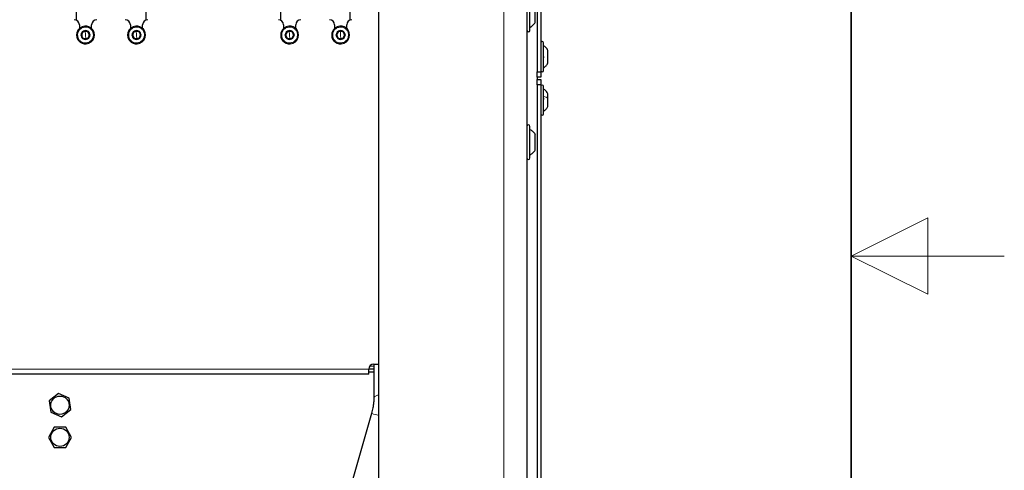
# Paper-space layout 'Blatt3' of a CAD drawing. Header units: millimetres. Extents: x 5 to 418, y 2 to 292.
# Tile 94 of 97: x 354 to 418, y 133 to 163. Entities that reach past the tile are written whole.
import ezdxf

# ---------------------------------------------------------------- set-up
doc = ezdxf.new("R2010")
doc.units = ezdxf.units.MM
doc.layers.add('SLD-0', color=7, linetype='Continuous')

psp = doc.layouts.new('Blatt3')

# ---------------------------------------------------------------- linework, layer by layer
at = {"color": 7, "linetype": 'Continuous', "lineweight": 18}
for p, q in [((385.3156, 99.273), (385.3156, 260.9397)), ((357.4156, 161.8284), (357.4804, 161.8126)), ((357.9638, 161.939), (357.9608, 161.9789)), ((357.9822, 161.6897), (357.9638, 161.939)), ((357.9822, 161.6897), (358.0007, 161.4403)), ((358.0007, 161.4403), (358.0037, 161.4005)), ((358.5488, 161.5509), (358.4841, 161.5668)), ((360.749, 161.8284), (360.8137, 161.8126)), ((361.2971, 161.939), (361.2941, 161.9789)), ((361.3156, 161.6897), (361.2971, 161.939)), ((361.3156, 161.6897), (361.3341, 161.4403)), ((361.3341, 161.4403), (361.337, 161.4005)), ((361.8822, 161.5509), (361.8174, 161.5668)), ((370.749, 161.8284), (370.8137, 161.8126)), ((371.2971, 161.939), (371.2941, 161.9789)), ((371.3156, 161.6897), (371.2971, 161.939)), ((371.3156, 161.6897), (371.3341, 161.4403)), ((371.3341, 161.4403), (371.337, 161.4005)), ((371.8822, 161.5509), (371.8174, 161.5668)), ((374.0823, 161.8284), (374.1471, 161.8126)), ((374.6304, 161.939), (374.6275, 161.9789)), ((374.6489, 161.6897), (374.6304, 161.939)), ((374.6489, 161.6897), (374.6674, 161.4403)), ((374.6674, 161.4403), (374.6703, 161.4005)), ((375.2155, 161.5509), (375.1507, 161.5668)), ((376.4821, 139.8563), (316.4821, 139.8563)), ((376.8156, 140.0563), (376.5487, 140.0563))]:
    psp.add_line(p, q, dxfattribs=at)
at = {"color": 7, "linetype": 'Continuous', "lineweight": 25}
for p, q in [((386.8156, 260.9397), (386.8156, 99.273)), ((377.1489, 100.1063), (377.1489, 260.1063)), ((357.383, 249.4397), (357.383, 162.6615)), ((361.9149, 249.4397), (361.9149, 162.6615)), ((370.7163, 249.4397), (370.7163, 162.6615)), ((375.2482, 249.4397), (375.2482, 162.6615)), ((387.4822, 218.6063), (387.4822, 159.273)), ((387.7322, 218.6063), (387.7322, 159.273)), ((387.0156, 161.9897), (387.0156, 164.0563)), ((387.3656, 162.5097), (387.3656, 163.5363)), ((357.5822, 162.3563), (357.5822, 162.1143)), ((358.3822, 162.1143), (358.3822, 162.3563)), ((360.9156, 162.3563), (360.9156, 162.1143)), ((361.7156, 162.1143), (361.7156, 162.3563)), ((370.9156, 162.3563), (370.9156, 162.1143)), ((371.7156, 162.1143), (371.7156, 162.3563)), ((374.2489, 162.3563), (374.2489, 162.1143)), ((375.0489, 162.1143), (375.0489, 162.3563)), ((357.8198, 161.9283), (357.9638, 161.939)), ((358.0007, 161.4403), (357.8568, 161.4297)), ((357.9638, 161.939), (358.1077, 161.9497)), ((358.1447, 161.451), (358.0007, 161.4403)), ((361.1532, 161.9283), (361.2971, 161.939)), ((361.3341, 161.4403), (361.1901, 161.4297)), ((361.2971, 161.939), (361.441, 161.9497)), ((361.478, 161.451), (361.3341, 161.4403)), ((371.1532, 161.9283), (371.2971, 161.939)), ((371.3341, 161.4403), (371.1901, 161.4297)), ((371.2971, 161.939), (371.441, 161.9497)), ((371.478, 161.451), (371.3341, 161.4403)), ((374.4865, 161.9283), (374.6304, 161.939)), ((374.6674, 161.4403), (374.5235, 161.4297)), ((374.6304, 161.939), (374.7744, 161.9497)), ((374.8113, 161.451), (374.6674, 161.4403)), ((387.8989, 159.373), (387.8989, 161.173)), ((388.1906, 159.8618), (388.1906, 160.6842)), ((387.4822, 159.273), (387.7322, 159.273)), ((387.4822, 158.9397), (387.4822, 159.273)), ((387.7322, 158.9397), (387.4822, 158.9397)), ((387.4822, 158.9397), (387.4822, 158.773)), ((387.7322, 159.273), (387.7322, 158.9397)), ((387.4822, 158.773), (387.7322, 158.773)), ((387.4822, 158.4397), (387.4822, 158.773)), ((387.4822, 158.4397), (387.4822, 121.523)), ((387.7322, 158.4397), (387.4822, 158.4397)), ((387.7322, 158.773), (387.7322, 158.4397)), ((387.7322, 158.4397), (387.7322, 121.523)), ((387.8989, 156.5397), (387.8989, 158.3397)), ((388.1906, 157.5665), (388.1906, 157.8522)), ((388.1906, 157.0272), (388.1906, 157.5665)), ((387.0156, 153.6563), (387.0156, 155.723)), ((387.3656, 154.1763), (387.3656, 155.203)), ((376.4821, 139.523), (376.4821, 139.8563)), ((376.4821, 139.6897), (376.8156, 139.6897)), ((376.4837, 139.8897), (376.8156, 139.8897)), ((376.8154, 140.1897), (377.1489, 140.1897)), ((376.8156, 140.1897), (376.8156, 138.0033)), ((376.4821, 139.523), (316.4821, 139.523)), ((356.2166, 138.26), (355.6134, 137.7975)), ((355.6134, 137.7975), (355.7123, 137.0438)), ((356.9188, 137.9689), (356.2166, 138.26)), ((357.0178, 137.2151), (356.9188, 137.9689)), ((355.7123, 137.0438), (356.4145, 136.7526)), ((356.4145, 136.7526), (357.0178, 137.2151)), ((376.6689, 136.9683), (374.7135, 130.1298)), ((355.9355, 136.0647), (355.5554, 135.4063)), ((356.6957, 136.0647), (355.9355, 136.0647)), ((357.0758, 135.4063), (356.6957, 136.0647)), ((355.5554, 135.4063), (355.9355, 134.748)), ((356.6957, 134.748), (357.0758, 135.4063)), ((355.9355, 134.748), (356.6957, 134.748))]:
    psp.add_line(p, q, dxfattribs=at)
at = {"color": 7, "linetype": 'Continuous', "lineweight": 18, "flags": 128}
psp.add_lwpolyline([(377.1489, 136.8309), (377.1451, 136.832), (376.9493, 136.888), (376.8011, 136.9304), (376.7065, 136.9575), (376.6694, 136.9682), (376.6689, 136.9683)], dxfattribs=at)
at = {"color": 7, "linetype": 'Continuous', "lineweight": 25}
for centre in [(356.3156, 137.5063), (356.3156, 135.4063)]:
    psp.add_circle(centre, 0.6, dxfattribs=at)
for centre, radius, start, end in [((357.2489, 162.3563), 0.3333, 0, 90), ((357.9822, 161.6897), 0.5833, 94.239761, 166.239761), ((357.9822, 161.6897), 0.5833, 346.239761, 94.239761), ((358.7156, 162.3563), 0.3333, 90, 180), ((360.5822, 162.3563), 0.3333, 0, 90), ((361.3156, 161.6897), 0.5833, 94.239761, 166.239761), ((361.3156, 161.6897), 0.5833, 346.239761, 94.239761), ((362.0489, 162.3563), 0.3333, 90, 180), ((370.5822, 162.3563), 0.3333, 0, 90), ((371.3156, 161.6897), 0.5833, 94.239761, 166.239761), ((371.3156, 161.6897), 0.5833, 346.239761, 94.239761), ((372.0489, 162.3563), 0.3333, 90, 180), ((373.9156, 162.3563), 0.3333, 0, 90), ((374.6489, 161.6897), 0.5833, 94.239761, 166.239761), ((374.6489, 161.6897), 0.5833, 346.239761, 94.239761), ((375.3822, 162.3563), 0.3333, 90, 180), ((357.9822, 161.6897), 0.5833, 166.239761, 274.239761), ((357.9822, 161.6897), 0.29, 94.239761, 274.239761), ((357.9822, 161.6897), 0.25, 154.239761, 214.239762), ((357.9822, 161.6897), 0.25, 94.239761, 154.239761), ((357.9822, 161.6897), 0.25, 214.239762, 274.239761), ((357.9822, 161.6897), 0.29, 274.239761, 94.239761), ((357.9822, 161.6897), 0.25, 34.239762, 94.239761), ((357.9822, 161.6897), 0.25, 274.239761, 334.239761), ((357.9822, 161.6897), 0.5833, 274.239761, 346.239761), ((357.9822, 161.6897), 0.25, 334.239761, 34.239762), ((361.3156, 161.6897), 0.5833, 166.239761, 274.239761), ((361.3156, 161.6897), 0.29, 94.239761, 274.239761), ((361.3156, 161.6897), 0.25, 154.239761, 214.239762), ((361.3156, 161.6897), 0.25, 94.239761, 154.239761), ((361.3156, 161.6897), 0.25, 214.239762, 274.239761), ((361.3156, 161.6897), 0.29, 274.239761, 94.239761), ((361.3156, 161.6897), 0.25, 34.239762, 94.239761), ((361.3156, 161.6897), 0.25, 274.239761, 334.239761), ((361.3156, 161.6897), 0.5833, 274.239761, 346.239761), ((361.3156, 161.6897), 0.25, 334.239761, 34.239762), ((371.3156, 161.6897), 0.5833, 166.239761, 274.239761), ((371.3156, 161.6897), 0.29, 94.239761, 274.239761), ((371.3156, 161.6897), 0.25, 154.239761, 214.239762), ((371.3156, 161.6897), 0.25, 94.239761, 154.239761), ((371.3156, 161.6897), 0.25, 214.239762, 274.239761), ((371.3156, 161.6897), 0.29, 274.239761, 94.239761), ((371.3156, 161.6897), 0.25, 34.239762, 94.239761), ((371.3156, 161.6897), 0.25, 274.239761, 334.239761), ((371.3156, 161.6897), 0.5833, 274.239761, 346.239761), ((371.3156, 161.6897), 0.25, 334.239761, 34.239762), ((374.6489, 161.6897), 0.5833, 166.239761, 274.239761), ((374.6489, 161.6897), 0.29, 94.239761, 274.239761), ((374.6489, 161.6897), 0.25, 154.239761, 214.239762), ((374.6489, 161.6897), 0.25, 94.239761, 154.239761), ((374.6489, 161.6897), 0.25, 214.239762, 274.239761), ((374.6489, 161.6897), 0.29, 274.239761, 94.239761), ((374.6489, 161.6897), 0.25, 34.239762, 94.239761), ((374.6489, 161.6897), 0.25, 274.239761, 334.239761), ((374.6489, 161.6897), 0.5833, 274.239761, 346.239761), ((374.6489, 161.6897), 0.25, 334.239761, 34.239762), ((386.9156, 161.9897), 0.1, 180, 360), ((387.8156, 161.173), 0.0833, 0, 180), ((387.8156, 159.373), 0.0833, 180, 360), ((387.8156, 158.3397), 0.0833, 0, 180), ((387.8156, 156.5397), 0.0833, 180, 360), ((386.9156, 155.723), 0.1, 0, 180), ((386.9156, 153.6563), 0.1, 180, 360), ((376.8154, 139.8563), 0.3333, 90, 180)]:
    psp.add_arc(centre, radius, start, end, dxfattribs=at)
at = {"color": 7, "linetype": 'Continuous', "lineweight": 18}
psp.add_arc((377.1436, 137.7576), 0.4095, 89.255448, 143.233856, dxfattribs=at)
for points in [[(357.4804, 161.8126), (357.504, 161.8764), (357.5513, 162.0041), (357.7082, 162.1427), (357.9015, 162.2137), (358.1083, 162.2046), (358.296, 162.1171), (358.4346, 161.9648), (358.5097, 161.7694), (358.4926, 161.6343), (358.4841, 161.5668)], [(360.8137, 161.8126), (360.8374, 161.8764), (360.8846, 162.0041), (361.0416, 162.1427), (361.2348, 162.2137), (361.4417, 162.2046), (361.6293, 162.1171), (361.7679, 161.9648), (361.843, 161.7694), (361.826, 161.6343), (361.8174, 161.5668)], [(370.8137, 161.8126), (370.8374, 161.8764), (370.8846, 162.0041), (371.0416, 162.1427), (371.2348, 162.2137), (371.4417, 162.2046), (371.6293, 162.1171), (371.7679, 161.9648), (371.843, 161.7694), (371.826, 161.6343), (371.8174, 161.5668)], [(374.1471, 161.8126), (374.1707, 161.8764), (374.218, 162.0041), (374.3749, 162.1427), (374.5681, 162.2137), (374.775, 162.2046), (374.9627, 162.1171), (375.1012, 161.9648), (375.1764, 161.7694), (375.1593, 161.6343), (375.1507, 161.5668)], [(358.4841, 161.5668), (358.4605, 161.5029), (358.4132, 161.3753), (358.2562, 161.2366), (358.063, 161.1656), (357.8561, 161.1748), (357.6685, 161.2623), (357.5299, 161.4145), (357.4548, 161.61), (357.4719, 161.745), (357.4804, 161.8126)], [(361.8174, 161.5668), (361.7938, 161.5029), (361.7465, 161.3753), (361.5896, 161.2366), (361.3964, 161.1656), (361.1895, 161.1748), (361.0018, 161.2623), (360.8633, 161.4145), (360.7881, 161.61), (360.8052, 161.745), (360.8137, 161.8126)], [(371.8174, 161.5668), (371.7938, 161.5029), (371.7465, 161.3753), (371.5896, 161.2366), (371.3964, 161.1656), (371.1895, 161.1748), (371.0018, 161.2623), (370.8633, 161.4145), (370.7881, 161.61), (370.8052, 161.745), (370.8137, 161.8126)], [(375.1507, 161.5668), (375.1271, 161.5029), (375.0799, 161.3753), (374.9229, 161.2366), (374.7297, 161.1656), (374.5228, 161.1748), (374.3351, 161.2623), (374.1966, 161.4145), (374.1214, 161.61), (374.1385, 161.745), (374.1471, 161.8126)], [(387.8989, 157.6651), (387.9567, 157.6512), (388.0723, 157.6235), (388.1512, 157.5855), (388.1906, 157.5665)]]:
    psp.add_open_spline(points, degree=3, dxfattribs=at)
at = {"color": 7, "linetype": 'Continuous', "lineweight": 25}
for points in [[(387.0156, 162.1897), (387.0833, 162.2327), (387.2187, 162.3189), (387.3166, 162.4461), (387.3656, 162.5097)], [(387.8989, 159.542), (387.9567, 159.5869), (388.0723, 159.6769), (388.1512, 159.8002), (388.1906, 159.8618)], [(387.0156, 155.523), (387.0833, 155.4799), (387.2187, 155.3938), (387.3166, 155.2666), (387.3656, 155.203)], [(387.0156, 153.8563), (387.0833, 153.8994), (387.2187, 153.9856), (387.3166, 154.1127), (387.3656, 154.1763)]]:
    psp.add_open_spline(points, degree=3, dxfattribs=at)
for points, knots in [([(357.6944, 161.6683), (357.7153, 161.7117), (357.7571, 161.7984), (357.7989, 161.885), (357.8198, 161.9283)], [0, 0, 0, 0, 0.50043007, 1, 1, 1, 1]), ([(357.8568, 161.4297), (357.8297, 161.4695), (357.7755, 161.549), (357.7214, 161.6286), (357.6944, 161.6683)], [0, 0, 0, 0, 0.50036246, 1, 1, 1, 1]), ([(358.1077, 161.9497), (358.1348, 161.9099), (358.1889, 161.8303), (358.2431, 161.7508), (358.2701, 161.711)], [0, 0, 0, 0, 0.5003625, 1, 1, 1, 1]), ([(358.2701, 161.711), (358.2492, 161.6676), (358.2074, 161.581), (358.1656, 161.4943), (358.1447, 161.451)], [0, 0, 0, 0, 0.5004301, 1, 1, 1, 1]), ([(361.0277, 161.6683), (361.0486, 161.7117), (361.0904, 161.7984), (361.1323, 161.885), (361.1532, 161.9283)], [0, 0, 0, 0, 0.50043007, 1, 1, 1, 1]), ([(361.1901, 161.4297), (361.163, 161.4695), (361.1089, 161.549), (361.0547, 161.6286), (361.0277, 161.6683)], [0, 0, 0, 0, 0.50036246, 1, 1, 1, 1]), ([(361.441, 161.9497), (361.4681, 161.9099), (361.5223, 161.8303), (361.5764, 161.7508), (361.6035, 161.711)], [0, 0, 0, 0, 0.5003625, 1, 1, 1, 1]), ([(361.6035, 161.711), (361.5825, 161.6676), (361.5407, 161.581), (361.4989, 161.4943), (361.478, 161.451)], [0, 0, 0, 0, 0.5004301, 1, 1, 1, 1]), ([(371.0277, 161.6683), (371.0486, 161.7117), (371.0904, 161.7984), (371.1323, 161.885), (371.1532, 161.9283)], [0, 0, 0, 0, 0.5004301, 1, 1, 1, 1]), ([(371.1901, 161.4297), (371.163, 161.4695), (371.1089, 161.549), (371.0547, 161.6286), (371.0277, 161.6683)], [0, 0, 0, 0, 0.50036246, 1, 1, 1, 1]), ([(371.441, 161.9497), (371.4681, 161.9099), (371.5223, 161.8303), (371.5764, 161.7508), (371.6035, 161.711)], [0, 0, 0, 0, 0.5003625, 1, 1, 1, 1]), ([(371.6035, 161.711), (371.5825, 161.6676), (371.5407, 161.581), (371.4989, 161.4943), (371.478, 161.451)], [0, 0, 0, 0, 0.50043007, 1, 1, 1, 1]), ([(374.361, 161.6683), (374.3819, 161.7117), (374.4238, 161.7984), (374.4656, 161.885), (374.4865, 161.9283)], [0, 0, 0, 0, 0.5004301, 1, 1, 1, 1]), ([(374.5235, 161.4297), (374.4964, 161.4695), (374.4422, 161.549), (374.3881, 161.6286), (374.361, 161.6683)], [0, 0, 0, 0, 0.50036246, 1, 1, 1, 1]), ([(374.7744, 161.9497), (374.8015, 161.9099), (374.8556, 161.8303), (374.9097, 161.7508), (374.9368, 161.711)], [0, 0, 0, 0, 0.5003625, 1, 1, 1, 1]), ([(374.9368, 161.711), (374.9159, 161.6676), (374.874, 161.581), (374.8322, 161.4943), (374.8113, 161.451)], [0, 0, 0, 0, 0.50043007, 1, 1, 1, 1]), ([(388.1906, 160.6839), (388.1512, 160.7455), (388.0723, 160.8686), (387.9567, 160.9585), (387.8989, 161.0034)], [0, 0, 0, 0, 0.5, 1, 1, 1, 1]), ([(387.8704, 160.3206), (387.8743, 160.3175), (387.8821, 160.3113), (387.8913, 160.2933), (387.8974, 160.27), (387.8996, 160.2433), (387.8975, 160.2174), (387.8914, 160.196), (387.8821, 160.1808), (387.8743, 160.177), (387.8704, 160.1751)], [0, 0, 0, 0, 0.1252217, 0.2494831, 0.3743256, 0.4990628, 0.6238964, 0.749388, 0.8744406, 1, 1, 1, 1]), ([(387.8704, 157.5775), (387.8743, 157.5767), (387.8821, 157.5749), (387.8913, 157.5626), (387.8974, 157.5435), (387.8996, 157.5188), (387.8975, 157.492), (387.8914, 157.4672), (387.8821, 157.4469), (387.8743, 157.4388), (387.8704, 157.4348)], [0, 0, 0, 0, 0.1252207, 0.2494814, 0.3743239, 0.4990613, 0.6238954, 0.7493873, 0.8744403, 1, 1, 1, 1]), ([(388.1906, 157.8522), (388.1512, 157.914), (388.0723, 158.0377), (387.9567, 158.1279), (387.8989, 158.173)], [0, 0, 0, 0, 0.4999999, 1, 1, 1, 1]), ([(387.8989, 156.7063), (387.9567, 156.7514), (388.0723, 156.8417), (388.1512, 156.9653), (388.1906, 157.0272)], [0, 0, 0, 0, 0.5000001, 1, 1, 1, 1]), ([(376.8126, 138.0031), (376.8128, 137.9393), (376.8134, 137.7943), (376.7921, 137.5729), (376.7515, 137.2905), (376.701, 137.0933), (376.6692, 136.9692)], [0, 0, 0, 0, 0.1862386, 0.4237788, 0.6375246, 1, 1, 1, 1])]:
    psp.add_open_spline(points, degree=3, knots=knots, dxfattribs=at)
at = {"layer": 'SLD-0', "lineweight": 35}
psp.add_line((408, 12), (408, 282.5), dxfattribs=at)
at = {"layer": 'SLD-0', "lineweight": 18}
for p, q in [((413, 149.75), (408, 147.25)), ((413, 144.75), (413, 149.75)), ((418, 147.25), (408, 147.25)), ((408, 147.25), (413, 144.75))]:
    psp.add_line(p, q, dxfattribs=at)

doc.saveas('drawing.dxf')
